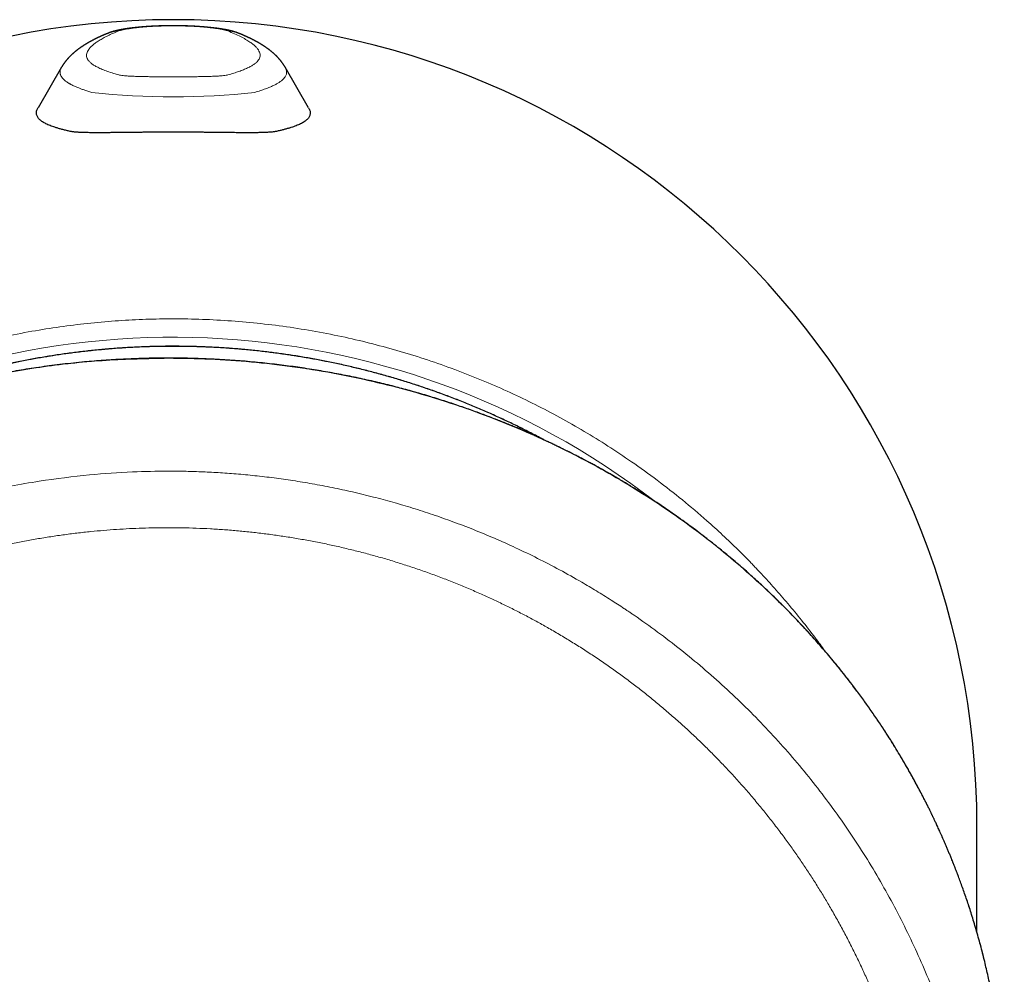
# Model space of a CAD drawing. Header units: millimetres. Extents: x 8 to 532, y 12 to 403.
# Tile 11 of 45: x 276 to 304, y 185 to 213. Entities that reach past the tile are written whole.
import ezdxf

# ---------------------------------------------------------------- set-up
doc = ezdxf.new("R2010")
doc.units = ezdxf.units.MM

msp = doc.modelspace()

# ---------------------------------------------------------------- linework, layer by layer
at = {"color": 7, "linetype": 'Continuous', "lineweight": 30}
for p, q in [((276.732, 211.388), (276.043, 210.201)), ((283.957, 210.201), (283.269, 211.387)), ((303.507, 186.069), (303.507, 189.178))]:
    msp.add_line(p, q, dxfattribs=at)
at = {"color": 8, "linetype": 'Continuous', "lineweight": 0}
for centre, radius, start, end in [((278.436, 211.51), 0.936, 92.0534, 112.2772), ((281.564, 211.51), 0.936, 67.7227, 87.9466), ((280, 232.689), 22.17, 263.8337, 276.1663)]:
    msp.add_arc(centre, radius, start, end, dxfattribs=at)
at = {"color": 7, "linetype": 'Continuous', "lineweight": 30}
for start_param, end_param in [(0, 1.570796), (4.712389, 6.283185)]:
    msp.add_ellipse((280, 189.178), major_axis=(0, 23.597), ratio=0.996195, start_param=start_param, end_param=end_param, dxfattribs=at)
at = {"color": 8, "linetype": 'Continuous', "lineweight": 0}
msp.add_ellipse((280, 180.552), major_axis=(23.007, 0), ratio=0.996736, start_param=0.910066, end_param=2.144502, dxfattribs=at)
at = {"color": 7, "linetype": 'Continuous', "lineweight": 30}
for points, knots in [([(281.918, 212.376), (281.911, 212.379), (281.899, 212.384), (281.88, 212.391), (281.864, 212.397), (281.849, 212.403), (281.837, 212.407), (281.826, 212.41), (281.81, 212.416), (281.787, 212.423), (281.759, 212.431), (281.733, 212.438), (281.71, 212.444), (281.69, 212.449), (281.673, 212.453), (281.658, 212.457), (281.644, 212.46), (281.629, 212.463), (281.614, 212.466), (281.601, 212.469), (281.589, 212.472), (281.577, 212.474), (281.561, 212.477), (281.544, 212.481), (281.525, 212.484), (281.507, 212.487), (281.49, 212.49), (281.471, 212.493), (281.451, 212.497), (281.43, 212.5), (281.409, 212.504), (281.39, 212.506), (281.369, 212.51), (281.343, 212.513), (281.314, 212.517), (281.286, 212.521), (281.259, 212.525), (281.23, 212.528), (281.201, 212.532), (281.17, 212.536), (281.135, 212.539), (281.096, 212.544), (281.052, 212.548), (281.003, 212.553), (280.954, 212.558), (280.906, 212.562), (280.862, 212.565), (280.822, 212.568), (280.785, 212.571), (280.752, 212.573), (280.723, 212.575), (280.699, 212.577), (280.68, 212.578), (280.665, 212.579), (280.652, 212.58), (280.637, 212.581), (280.616, 212.582), (280.587, 212.583), (280.553, 212.585), (280.511, 212.587), (280.463, 212.589), (280.412, 212.592), (280.357, 212.593), (280.3, 212.595), (280.238, 212.597), (280.174, 212.598), (280.109, 212.599), (280.047, 212.599), (279.975, 212.599), (279.895, 212.599), (279.808, 212.598), (279.727, 212.596), (279.652, 212.594), (279.589, 212.592), (279.538, 212.59), (279.497, 212.588), (279.459, 212.587), (279.424, 212.585), (279.393, 212.583), (279.37, 212.582), (279.353, 212.581), (279.341, 212.581), (279.332, 212.58), (279.321, 212.579), (279.308, 212.579), (279.289, 212.577), (279.265, 212.576), (279.237, 212.574), (279.204, 212.572), (279.17, 212.569), (279.128, 212.566), (279.08, 212.562), (279.027, 212.558), (278.979, 212.553), (278.935, 212.549), (278.898, 212.545), (278.868, 212.542), (278.844, 212.539), (278.82, 212.536), (278.796, 212.533), (278.773, 212.53), (278.753, 212.528), (278.738, 212.526), (278.725, 212.524), (278.714, 212.523), (278.701, 212.521), (278.686, 212.519), (278.668, 212.516), (278.645, 212.513), (278.617, 212.509), (278.582, 212.504), (278.548, 212.498), (278.516, 212.493), (278.487, 212.487), (278.457, 212.482), (278.431, 212.477), (278.411, 212.472), (278.4, 212.47), (278.39, 212.468), (278.381, 212.466), (278.371, 212.464), (278.36, 212.461), (278.346, 212.458), (278.33, 212.454), (278.315, 212.451), (278.302, 212.447), (278.29, 212.444), (278.278, 212.441), (278.267, 212.438), (278.25, 212.434), (278.229, 212.428), (278.203, 212.42), (278.181, 212.413), (278.164, 212.407), (278.151, 212.403), (278.136, 212.398), (278.12, 212.392), (278.101, 212.384), (278.089, 212.379), (278.082, 212.376)], [0, 0, 0, 0, 0.007211, 0.013192, 0.017985, 0.021736, 0.025164, 0.028451, 0.031704, 0.040814, 0.050778, 0.059642, 0.06692, 0.073725, 0.080468, 0.084139, 0.088702, 0.094165, 0.099513, 0.103782, 0.107287, 0.111268, 0.115828, 0.12259, 0.128331, 0.133902, 0.139528, 0.144868, 0.151163, 0.158284, 0.164679, 0.169955, 0.175167, 0.184016, 0.192517, 0.200074, 0.207791, 0.215628, 0.223588, 0.231817, 0.24095, 0.251195, 0.262444, 0.274698, 0.287957, 0.299065, 0.309755, 0.319391, 0.327973, 0.335646, 0.342222, 0.347704, 0.352096, 0.355407, 0.357822, 0.36073, 0.365784, 0.372208, 0.380002, 0.38917, 0.399715, 0.41164, 0.422964, 0.435311, 0.448687, 0.462745, 0.476477, 0.489822, 0.502779, 0.522224, 0.540585, 0.557878, 0.574116, 0.589309, 0.598696, 0.60764, 0.616143, 0.624099, 0.630929, 0.636547, 0.639812, 0.642461, 0.644495, 0.646334, 0.649389, 0.653773, 0.659125, 0.665662, 0.673385, 0.681679, 0.689702, 0.703343, 0.716106, 0.727989, 0.738995, 0.749784, 0.75606, 0.762424, 0.768878, 0.775422, 0.781909, 0.787414, 0.791778, 0.794776, 0.797694, 0.801403, 0.805901, 0.811185, 0.816951, 0.826362, 0.836499, 0.846977, 0.857078, 0.865889, 0.874926, 0.886303, 0.891107, 0.894891, 0.897778, 0.900736, 0.903966, 0.907642, 0.91234, 0.918046, 0.923561, 0.927987, 0.931816, 0.935679, 0.939612, 0.943746, 0.952392, 0.961158, 0.970321, 0.974098, 0.977798, 0.981571, 0.986407, 0.992538, 1, 1, 1, 1]), ([(278.082, 212.376), (278.075, 212.374), (278.064, 212.369), (278.047, 212.362), (278.032, 212.356), (278.019, 212.35), (278.007, 212.345), (277.997, 212.341), (277.989, 212.338), (277.982, 212.335), (277.976, 212.332), (277.97, 212.33), (277.962, 212.326), (277.951, 212.321), (277.937, 212.315), (277.922, 212.308), (277.908, 212.302), (277.896, 212.297), (277.885, 212.292), (277.875, 212.287), (277.863, 212.282), (277.851, 212.276), (277.839, 212.271), (277.827, 212.265), (277.816, 212.26), (277.805, 212.255), (277.795, 212.25), (277.786, 212.246), (277.777, 212.241), (277.769, 212.237), (277.761, 212.233), (277.752, 212.229), (277.742, 212.225), (277.733, 212.22), (277.724, 212.215), (277.716, 212.211), (277.709, 212.208), (277.701, 212.204), (277.693, 212.2), (277.684, 212.195), (277.674, 212.19), (277.665, 212.185), (277.655, 212.18), (277.645, 212.175), (277.634, 212.17), (277.624, 212.164), (277.614, 212.159), (277.606, 212.154), (277.598, 212.15), (277.591, 212.147), (277.585, 212.143), (277.579, 212.14), (277.572, 212.136), (277.564, 212.131), (277.555, 212.126), (277.545, 212.121), (277.536, 212.116), (277.525, 212.11), (277.513, 212.103), (277.5, 212.096), (277.489, 212.089), (277.478, 212.083), (277.468, 212.077), (277.459, 212.071), (277.449, 212.065), (277.439, 212.06), (277.429, 212.053), (277.417, 212.046), (277.405, 212.038), (277.392, 212.03), (277.38, 212.022), (277.367, 212.014), (277.353, 212.005), (277.34, 211.997), (277.329, 211.989), (277.319, 211.982), (277.309, 211.976), (277.3, 211.97), (277.291, 211.964), (277.282, 211.957), (277.272, 211.95), (277.262, 211.943), (277.251, 211.935), (277.239, 211.927), (277.228, 211.918), (277.214, 211.908), (277.199, 211.897), (277.182, 211.884), (277.166, 211.872), (277.151, 211.86), (277.137, 211.848), (277.124, 211.837), (277.111, 211.826), (277.097, 211.815), (277.083, 211.802), (277.068, 211.789), (277.054, 211.777), (277.038, 211.762), (277.021, 211.746), (277.002, 211.729), (276.987, 211.714), (276.975, 211.701), (276.965, 211.692), (276.955, 211.681), (276.944, 211.669), (276.932, 211.656), (276.919, 211.642), (276.907, 211.629), (276.896, 211.616), (276.886, 211.605), (276.877, 211.594), (276.869, 211.584), (276.862, 211.575), (276.854, 211.566), (276.847, 211.557), (276.842, 211.549), (276.836, 211.542), (276.83, 211.534), (276.823, 211.526), (276.817, 211.516), (276.81, 211.507), (276.804, 211.498), (276.798, 211.49), (276.792, 211.482), (276.787, 211.475), (276.782, 211.467), (276.775, 211.457), (276.768, 211.446), (276.761, 211.435), (276.754, 211.424), (276.747, 211.413), (276.74, 211.401), (276.735, 211.392), (276.732, 211.388)], [0, 0, 0, 0, 0.010957, 0.020941, 0.029953, 0.037992, 0.045058, 0.051151, 0.056004, 0.059996, 0.063651, 0.06732, 0.071002, 0.079273, 0.087907, 0.097189, 0.106822, 0.113974, 0.120554, 0.126757, 0.133923, 0.142302, 0.149735, 0.157418, 0.164708, 0.171603, 0.178077, 0.184358, 0.190019, 0.195128, 0.200502, 0.206376, 0.21275, 0.219154, 0.225155, 0.230526, 0.235265, 0.240008, 0.245491, 0.251715, 0.258483, 0.264916, 0.270905, 0.278082, 0.285354, 0.293386, 0.299409, 0.305473, 0.310883, 0.315619, 0.319681, 0.323791, 0.328507, 0.334396, 0.341018, 0.34788, 0.354598, 0.361175, 0.370697, 0.3798, 0.388136, 0.395679, 0.402773, 0.410081, 0.416528, 0.4234, 0.431209, 0.439969, 0.449493, 0.45862, 0.467151, 0.477948, 0.488041, 0.497522, 0.506689, 0.513744, 0.520768, 0.527686, 0.534497, 0.541376, 0.548982, 0.556876, 0.565432, 0.574295, 0.583378, 0.592581, 0.605997, 0.619061, 0.631793, 0.643913, 0.655009, 0.665541, 0.675833, 0.686443, 0.698299, 0.710543, 0.722291, 0.733068, 0.748792, 0.763992, 0.778702, 0.786531, 0.794488, 0.802792, 0.811932, 0.822408, 0.833254, 0.844166, 0.852748, 0.861297, 0.869128, 0.876003, 0.882503, 0.888887, 0.895426, 0.899857, 0.904532, 0.909815, 0.915729, 0.922069, 0.927859, 0.933812, 0.938954, 0.943705, 0.948097, 0.952874, 0.958737, 0.96562, 0.972777, 0.978522, 0.985064, 0.992571, 1, 1, 1, 1]), ([(283.268, 211.389), (283.265, 211.394), (283.259, 211.405), (283.25, 211.42), (283.242, 211.433), (283.235, 211.444), (283.229, 211.452), (283.224, 211.46), (283.219, 211.466), (283.215, 211.473), (283.211, 211.48), (283.205, 211.487), (283.199, 211.496), (283.191, 211.507), (283.184, 211.517), (283.177, 211.526), (283.172, 211.534), (283.166, 211.541), (283.162, 211.547), (283.157, 211.553), (283.152, 211.56), (283.146, 211.567), (283.141, 211.574), (283.134, 211.581), (283.126, 211.591), (283.117, 211.603), (283.106, 211.615), (283.095, 211.628), (283.085, 211.64), (283.075, 211.651), (283.066, 211.66), (283.058, 211.669), (283.051, 211.677), (283.043, 211.685), (283.034, 211.694), (283.025, 211.704), (283.014, 211.714), (283.003, 211.726), (282.989, 211.738), (282.975, 211.752), (282.96, 211.766), (282.945, 211.78), (282.929, 211.794), (282.912, 211.808), (282.896, 211.822), (282.879, 211.836), (282.863, 211.85), (282.847, 211.863), (282.831, 211.875), (282.816, 211.887), (282.8, 211.899), (282.783, 211.912), (282.765, 211.925), (282.746, 211.939), (282.728, 211.951), (282.712, 211.962), (282.699, 211.972), (282.686, 211.98), (282.674, 211.988), (282.663, 211.995), (282.653, 212.002), (282.644, 212.008), (282.634, 212.014), (282.624, 212.021), (282.613, 212.028), (282.601, 212.036), (282.587, 212.044), (282.572, 212.053), (282.558, 212.062), (282.543, 212.071), (282.53, 212.078), (282.519, 212.085), (282.507, 212.092), (282.497, 212.098), (282.487, 212.104), (282.478, 212.109), (282.467, 212.115), (282.456, 212.121), (282.445, 212.127), (282.435, 212.133), (282.426, 212.138), (282.419, 212.141), (282.413, 212.145), (282.406, 212.149), (282.398, 212.153), (282.388, 212.158), (282.377, 212.164), (282.368, 212.169), (282.36, 212.173), (282.354, 212.176), (282.347, 212.179), (282.34, 212.183), (282.33, 212.188), (282.32, 212.193), (282.31, 212.199), (282.301, 212.203), (282.292, 212.208), (282.282, 212.212), (282.271, 212.218), (282.259, 212.224), (282.248, 212.23), (282.236, 212.235), (282.224, 212.241), (282.21, 212.248), (282.196, 212.254), (282.182, 212.261), (282.169, 212.267), (282.159, 212.272), (282.149, 212.276), (282.139, 212.281), (282.127, 212.286), (282.114, 212.292), (282.101, 212.298), (282.088, 212.304), (282.075, 212.31), (282.065, 212.314), (282.057, 212.318), (282.051, 212.321), (282.044, 212.323), (282.039, 212.326), (282.033, 212.328), (282.026, 212.331), (282.019, 212.334), (282.009, 212.338), (281.998, 212.343), (281.986, 212.348), (281.971, 212.354), (281.955, 212.361), (281.937, 212.369), (281.925, 212.374), (281.918, 212.376)], [0, 0, 0, 0, 0.00935, 0.018129, 0.025681, 0.032106, 0.037478, 0.041747, 0.045665, 0.049551, 0.053448, 0.058176, 0.06405, 0.071, 0.078155, 0.083733, 0.088862, 0.093294, 0.097027, 0.101655, 0.106174, 0.110709, 0.11534, 0.120816, 0.127319, 0.135941, 0.145196, 0.154675, 0.163713, 0.172222, 0.17954, 0.185926, 0.192067, 0.197995, 0.205713, 0.213564, 0.221829, 0.231437, 0.242384, 0.25474, 0.266794, 0.278202, 0.291751, 0.305077, 0.318397, 0.33171, 0.345018, 0.357693, 0.369528, 0.38145, 0.393789, 0.407132, 0.42146, 0.43631, 0.450928, 0.4619, 0.472315, 0.482057, 0.491236, 0.498755, 0.50626, 0.513608, 0.520755, 0.527848, 0.5359, 0.545274, 0.555768, 0.565967, 0.57737, 0.587878, 0.59725, 0.60551, 0.613604, 0.62194, 0.627802, 0.634397, 0.641775, 0.649939, 0.65886, 0.665517, 0.67134, 0.676328, 0.680482, 0.684488, 0.690541, 0.697762, 0.705587, 0.712435, 0.717063, 0.721087, 0.725384, 0.730246, 0.736987, 0.744216, 0.750985, 0.757245, 0.763014, 0.768958, 0.776618, 0.784984, 0.793101, 0.800034, 0.808357, 0.817227, 0.826751, 0.836055, 0.845069, 0.850654, 0.856617, 0.863373, 0.870922, 0.879264, 0.887964, 0.896202, 0.903891, 0.911033, 0.915297, 0.919343, 0.923172, 0.926782, 0.930183, 0.934048, 0.938794, 0.944421, 0.951262, 0.95907, 0.967848, 0.977595, 0.988312, 1, 1, 1, 1]), ([(276.984, 209.508), (276.946, 209.516), (276.871, 209.533), (276.766, 209.56), (276.667, 209.586), (276.578, 209.613), (276.499, 209.638), (276.428, 209.664), (276.363, 209.69), (276.302, 209.716), (276.247, 209.744), (276.198, 209.772), (276.153, 209.801), (276.112, 209.832), (276.076, 209.866), (276.045, 209.902), (276.022, 209.939), (276.005, 209.978), (275.996, 210.018), (275.995, 210.059), (276.001, 210.102), (276.015, 210.146), (276.029, 210.179), (276.041, 210.197), (276.043, 210.2)], [0, 0, 0, 0, 0.048639, 0.097282, 0.145926, 0.194565, 0.23757, 0.280579, 0.323587, 0.366592, 0.409718, 0.452847, 0.495977, 0.539102, 0.588803, 0.638513, 0.688225, 0.737935, 0.787635, 0.838066, 0.888497, 0.939298, 0.990112, 1, 1, 1, 1]), ([(283.957, 210.2), (283.964, 210.188), (283.979, 210.16), (283.994, 210.119), (284.004, 210.075), (284.005, 210.034), (283.999, 209.993), (283.985, 209.953), (283.964, 209.914), (283.935, 209.877), (283.898, 209.841), (283.854, 209.805), (283.804, 209.773), (283.749, 209.742), (283.691, 209.713), (283.627, 209.686), (283.558, 209.658), (283.482, 209.632), (283.4, 209.606), (283.313, 209.581), (283.22, 209.556), (283.122, 209.532), (283.051, 209.516), (283.016, 209.508)], [0, 0, 0, 0, 0.04168, 0.092035, 0.142389, 0.192737, 0.243072, 0.293873, 0.344687, 0.395508, 0.446329, 0.497143, 0.547944, 0.593039, 0.63814, 0.683244, 0.728346, 0.773441, 0.818748, 0.864062, 0.909378, 0.954692, 1, 1, 1, 1]), ([(283.016, 209.508), (283.005, 209.505), (282.983, 209.501), (282.942, 209.495), (282.896, 209.489), (282.844, 209.484), (282.786, 209.48), (282.722, 209.477), (282.653, 209.474), (282.581, 209.472), (282.506, 209.47), (282.43, 209.469), (282.35, 209.468), (282.266, 209.468), (282.177, 209.468), (282.085, 209.468), (281.989, 209.469), (281.889, 209.469), (281.786, 209.47), (281.679, 209.471), (281.569, 209.473), (281.456, 209.474), (281.34, 209.475), (281.22, 209.476), (281.099, 209.478), (280.976, 209.479), (280.85, 209.48), (280.723, 209.481), (280.595, 209.482), (280.464, 209.483), (280.333, 209.483), (280.199, 209.484), (280.065, 209.484), (279.932, 209.484), (279.799, 209.484), (279.667, 209.483), (279.535, 209.483), (279.403, 209.482), (279.271, 209.481), (279.14, 209.48), (279.009, 209.479), (278.882, 209.478), (278.758, 209.476), (278.637, 209.475), (278.518, 209.474), (278.402, 209.472), (278.286, 209.471), (278.174, 209.47), (278.064, 209.469), (277.959, 209.468), (277.86, 209.468), (277.765, 209.468), (277.675, 209.468), (277.588, 209.469), (277.505, 209.47), (277.426, 209.472), (277.351, 209.474), (277.288, 209.476), (277.235, 209.479), (277.185, 209.482), (277.134, 209.486), (277.084, 209.491), (277.043, 209.497), (277.01, 209.502), (276.992, 209.506), (276.984, 209.508)], [0, 0, 0, 0, 0.015921, 0.031849, 0.04777, 0.063981, 0.080192, 0.096669, 0.113146, 0.129708, 0.144788, 0.159882, 0.174975, 0.190056, 0.20544, 0.220837, 0.236233, 0.251618, 0.267279, 0.282953, 0.298628, 0.314289, 0.330271, 0.346267, 0.362263, 0.378245, 0.394351, 0.41047, 0.42659, 0.442695, 0.459102, 0.475517, 0.491924, 0.508508, 0.524691, 0.540944, 0.557197, 0.573683, 0.590169, 0.606895, 0.62362, 0.640423, 0.656638, 0.672861, 0.689076, 0.705557, 0.722037, 0.738764, 0.755491, 0.772298, 0.788358, 0.804432, 0.820506, 0.836565, 0.852953, 0.869348, 0.885735, 0.902318, 0.914389, 0.92646, 0.942736, 0.95902, 0.975296, 0.987648, 1, 1, 1, 1]), ([(290.838, 200.483), (290.8, 200.503), (290.702, 200.556), (290.545, 200.638), (290.366, 200.731), (290.186, 200.821), (290.005, 200.911), (289.824, 200.998), (289.641, 201.084), (289.458, 201.168), (289.274, 201.251), (289.09, 201.332), (288.905, 201.412), (288.719, 201.489), (288.532, 201.565), (288.345, 201.64), (288.157, 201.713), (287.968, 201.784), (287.779, 201.854), (287.589, 201.921), (287.398, 201.988), (287.207, 202.052), (287.016, 202.115), (286.824, 202.176), (286.631, 202.235), (286.438, 202.293), (286.244, 202.349), (286.05, 202.403), (285.855, 202.456), (285.66, 202.507), (285.465, 202.556), (285.269, 202.603), (285.072, 202.649), (284.875, 202.693), (284.678, 202.735), (284.481, 202.775), (284.283, 202.814), (284.085, 202.851), (283.886, 202.886), (283.687, 202.92), (283.488, 202.951), (283.288, 202.981), (283.089, 203.009), (282.889, 203.036), (282.689, 203.06), (282.488, 203.083), (282.288, 203.104), (282.087, 203.124), (281.886, 203.141), (281.685, 203.157), (281.484, 203.171), (281.283, 203.183), (281.081, 203.193), (280.88, 203.202), (280.678, 203.209), (280.476, 203.214), (280.275, 203.217), (280.073, 203.219), (279.871, 203.219), (279.67, 203.217), (279.468, 203.213), (279.267, 203.207), (279.065, 203.2), (278.864, 203.191), (278.662, 203.18), (278.461, 203.167), (278.26, 203.153), (278.059, 203.136), (277.858, 203.118), (277.657, 203.099), (277.457, 203.077), (277.256, 203.054), (277.056, 203.029), (276.856, 203.002), (276.657, 202.973), (276.457, 202.943), (276.258, 202.911), (276.059, 202.877), (275.861, 202.841), (275.663, 202.804), (275.465, 202.764), (275.268, 202.723), (275.07, 202.681), (274.874, 202.636), (274.677, 202.59), (274.482, 202.542), (274.286, 202.493), (274.091, 202.442), (273.897, 202.388), (273.703, 202.334), (273.509, 202.277), (273.316, 202.219), (273.123, 202.159), (272.931, 202.098), (272.74, 202.034), (272.549, 201.97), (272.359, 201.903), (272.169, 201.835), (271.98, 201.765), (271.792, 201.693), (271.604, 201.62), (271.417, 201.545), (271.23, 201.468), (271.045, 201.39), (270.898, 201.327), (270.813, 201.289), (270.79, 201.279)], [0, 0, 0, 0, 0.006272, 0.015979, 0.025685, 0.035391, 0.045097, 0.054804, 0.06451, 0.074216, 0.083922, 0.093629, 0.103335, 0.113041, 0.122747, 0.132454, 0.14216, 0.151866, 0.161572, 0.171279, 0.180985, 0.190691, 0.200398, 0.210104, 0.21981, 0.229516, 0.239223, 0.248929, 0.258635, 0.268342, 0.278048, 0.287754, 0.297461, 0.307167, 0.316873, 0.32658, 0.336286, 0.345992, 0.355698, 0.365405, 0.375111, 0.384817, 0.394524, 0.40423, 0.413936, 0.423643, 0.433349, 0.443055, 0.452762, 0.462468, 0.472174, 0.481881, 0.491587, 0.501293, 0.511, 0.520706, 0.530412, 0.540119, 0.549825, 0.559531, 0.569238, 0.578944, 0.58865, 0.598357, 0.608063, 0.617769, 0.627476, 0.637182, 0.646888, 0.656595, 0.666301, 0.676007, 0.685714, 0.69542, 0.705126, 0.714833, 0.724539, 0.734245, 0.743952, 0.753658, 0.763364, 0.77307, 0.782777, 0.792483, 0.802189, 0.811896, 0.821602, 0.831308, 0.841015, 0.850721, 0.860427, 0.870134, 0.87984, 0.889546, 0.899252, 0.908959, 0.918665, 0.928371, 0.938078, 0.947784, 0.95749, 0.967196, 0.976903, 0.986609, 0.996315, 1, 1, 1, 1]), ([(279.85, 202.867), (279.244, 202.855), (278.024, 202.831), (276.196, 202.637), (274.368, 202.322), (272.554, 201.873), (270.865, 201.324), (269.306, 200.697), (267.875, 200.016), (266.752, 199.391), (265.916, 198.874), (265.344, 198.498), (264.783, 198.106), (264.232, 197.697), (263.692, 197.272), (263.164, 196.832), (262.435, 196.187), (261.522, 195.298), (260.464, 194.119), (259.582, 192.985), (258.858, 191.927), (258.419, 191.212), (258.137, 190.717), (257.992, 190.455), (257.851, 190.191), (257.712, 189.924), (257.577, 189.653), (257.353, 189.189), (257.043, 188.497), (256.665, 187.54), (256.306, 186.478), (255.979, 185.31), (255.705, 184.036), (255.491, 182.658), (255.426, 181.701), (255.393, 181.207)], [0, 0, 0, 0, 0.047226, 0.094997, 0.143333, 0.192261, 0.241821, 0.283636, 0.325927, 0.368699, 0.387182, 0.405756, 0.424425, 0.443192, 0.462059, 0.481029, 0.500106, 0.542948, 0.587495, 0.633761, 0.665248, 0.697498, 0.706072, 0.7147, 0.72338, 0.732113, 0.7409, 0.74974, 0.77708, 0.807232, 0.840193, 0.875954, 0.914505, 0.955848, 1, 1, 1, 1]), ([(279.85, 202.872), (279.821, 202.872), (279.688, 202.873), (279.453, 202.87), (279.144, 202.864), (278.84, 202.854), (278.542, 202.841), (278.25, 202.825), (277.964, 202.806), (277.682, 202.784), (277.387, 202.759), (277.081, 202.729), (276.762, 202.693), (276.45, 202.655), (276.144, 202.613), (275.844, 202.57), (275.55, 202.523), (275.263, 202.474), (274.982, 202.424), (274.707, 202.371), (274.439, 202.317), (274.177, 202.261), (273.925, 202.204), (273.685, 202.148), (273.455, 202.092), (273.231, 202.036), (273.012, 201.978), (272.788, 201.918), (272.559, 201.853), (272.326, 201.786), (272.101, 201.718), (271.883, 201.651), (271.672, 201.583), (271.469, 201.516), (271.266, 201.448), (271.063, 201.377), (270.859, 201.304), (270.66, 201.232), (270.466, 201.159), (270.26, 201.08), (270.043, 200.994), (269.816, 200.902), (269.597, 200.81), (269.385, 200.719), (269.18, 200.629), (268.983, 200.54), (268.826, 200.468), (268.708, 200.413), (268.627, 200.374), (268.547, 200.336), (268.469, 200.299), (268.394, 200.263), (268.324, 200.228), (268.26, 200.196), (268.2, 200.167), (268.146, 200.14), (268.105, 200.12), (268.076, 200.105), (268.057, 200.095), (268.039, 200.086), (268.024, 200.078), (268.012, 200.072), (268.003, 200.068), (267.993, 200.063), (267.981, 200.056), (267.966, 200.049), (267.948, 200.04), (267.926, 200.028), (267.9, 200.015), (267.868, 199.998), (267.832, 199.98), (267.782, 199.954), (267.716, 199.919), (267.636, 199.877), (267.554, 199.833), (267.454, 199.78), (267.335, 199.715), (267.196, 199.638), (267.052, 199.558), (266.903, 199.473), (266.749, 199.384), (266.593, 199.291), (266.435, 199.197), (266.275, 199.1), (266.112, 198.998), (265.944, 198.893), (265.777, 198.786), (265.612, 198.678), (265.452, 198.571), (265.291, 198.463), (265.134, 198.354), (264.979, 198.246), (264.827, 198.139), (264.66, 198.018), (264.479, 197.885), (264.285, 197.739), (264.095, 197.593), (263.9, 197.441), (263.7, 197.28), (263.494, 197.112), (263.296, 196.946), (263.105, 196.783), (262.921, 196.621), (262.756, 196.474), (262.609, 196.34), (262.479, 196.22), (262.352, 196.101), (262.226, 195.982), (262.101, 195.86), (261.974, 195.736), (261.83, 195.593), (261.67, 195.43), (261.492, 195.246), (261.314, 195.056), (261.141, 194.869), (260.974, 194.683), (260.813, 194.5), (260.651, 194.313), (260.489, 194.121), (260.327, 193.925), (260.165, 193.724), (260.004, 193.52), (259.827, 193.29), (259.661, 193.07), (259.551, 192.918), (259.508, 192.859)], [0, 0, 0, 0, 0.003532, 0.016362, 0.029021, 0.041508, 0.053824, 0.065754, 0.077519, 0.08912, 0.100556, 0.113957, 0.127124, 0.140059, 0.152761, 0.16523, 0.177467, 0.189472, 0.201243, 0.212782, 0.224087, 0.235157, 0.245993, 0.255994, 0.265785, 0.275367, 0.284738, 0.2939, 0.304237, 0.314293, 0.324067, 0.333558, 0.342767, 0.351694, 0.360339, 0.369556, 0.378581, 0.387425, 0.396089, 0.404572, 0.415132, 0.425401, 0.435381, 0.445071, 0.454474, 0.463588, 0.472416, 0.47627, 0.480066, 0.483805, 0.487487, 0.491039, 0.494329, 0.497354, 0.500184, 0.502734, 0.505006, 0.50598, 0.506892, 0.507741, 0.508511, 0.509058, 0.509416, 0.509858, 0.510434, 0.511144, 0.511988, 0.512965, 0.514289, 0.515799, 0.517494, 0.519376, 0.523068, 0.5269, 0.530859, 0.534944, 0.541374, 0.548095, 0.555108, 0.562412, 0.57001, 0.5779, 0.58561, 0.593581, 0.601815, 0.61031, 0.619068, 0.627255, 0.63563, 0.643956, 0.652182, 0.660307, 0.66833, 0.67625, 0.686972, 0.697498, 0.707829, 0.717963, 0.729773, 0.741306, 0.752563, 0.763543, 0.774247, 0.784675, 0.792593, 0.800345, 0.807933, 0.81552, 0.823219, 0.83103, 0.838955, 0.850036, 0.861333, 0.872848, 0.884581, 0.895243, 0.906082, 0.917095, 0.928283, 0.939646, 0.951182, 0.962877, 0.974593, 0.990189, 1, 1, 1, 1]), ([(304.307, 181.219), (304.302, 181.315), (304.292, 181.505), (304.272, 181.787), (304.25, 182.065), (304.224, 182.337), (304.196, 182.603), (304.165, 182.863), (304.132, 183.116), (304.096, 183.365), (304.058, 183.611), (304.017, 183.853), (303.974, 184.092), (303.929, 184.327), (303.882, 184.556), (303.834, 184.781), (303.785, 185.001), (303.731, 185.228), (303.673, 185.461), (303.611, 185.699), (303.547, 185.931), (303.483, 186.157), (303.418, 186.377), (303.353, 186.586), (303.289, 186.785), (303.227, 186.975), (303.164, 187.159), (303.101, 187.337), (303.041, 187.505), (302.982, 187.663), (302.926, 187.811), (302.871, 187.955), (302.816, 188.094), (302.766, 188.219), (302.72, 188.331), (302.679, 188.431), (302.638, 188.528), (302.598, 188.622), (302.559, 188.712), (302.521, 188.798), (302.486, 188.879), (302.452, 188.955), (302.42, 189.026), (302.39, 189.092), (302.362, 189.153), (302.336, 189.209), (302.312, 189.26), (302.29, 189.307), (302.27, 189.35), (302.252, 189.388), (302.236, 189.422), (302.222, 189.45), (302.21, 189.475), (302.201, 189.495), (302.194, 189.509), (302.19, 189.516), (302.188, 189.521), (302.185, 189.528), (302.176, 189.545), (302.163, 189.572), (302.145, 189.609), (302.126, 189.65), (302.104, 189.694), (302.08, 189.741), (302.056, 189.791), (302.03, 189.842), (301.997, 189.907), (301.956, 189.987), (301.907, 190.082), (301.855, 190.182), (301.8, 190.286), (301.743, 190.394), (301.682, 190.506), (301.618, 190.621), (301.552, 190.741), (301.463, 190.898), (301.351, 191.091), (301.217, 191.317), (301.08, 191.542), (300.92, 191.797), (300.735, 192.082), (300.523, 192.397), (300.306, 192.709), (300.082, 193.018), (299.875, 193.295), (299.685, 193.541), (299.516, 193.755), (299.345, 193.965), (299.175, 194.17), (299.004, 194.37), (298.834, 194.565), (298.658, 194.763), (298.477, 194.961), (298.291, 195.16), (298.106, 195.354), (297.921, 195.542), (297.743, 195.72), (297.573, 195.887), (297.408, 196.045), (297.242, 196.201), (297.072, 196.358), (296.897, 196.517), (296.716, 196.677), (296.53, 196.838), (296.338, 197.001), (296.138, 197.168), (295.93, 197.337), (295.714, 197.509), (295.49, 197.682), (295.26, 197.857), (295.022, 198.032), (294.777, 198.209), (294.554, 198.365), (294.355, 198.5), (294.184, 198.615), (294.013, 198.728), (293.845, 198.837), (293.68, 198.941), (293.522, 199.04), (293.37, 199.133), (293.225, 199.221), (293.083, 199.306), (292.944, 199.387), (292.81, 199.465), (292.678, 199.539), (292.551, 199.611), (292.427, 199.68), (292.307, 199.745), (292.203, 199.801), (292.116, 199.848), (292.044, 199.886), (291.973, 199.923), (291.906, 199.959), (291.843, 199.991), (291.788, 200.019), (291.741, 200.044), (291.701, 200.064), (291.665, 200.082), (291.637, 200.096), (291.617, 200.107), (291.603, 200.114), (291.592, 200.119), (291.583, 200.124), (291.569, 200.13), (291.548, 200.141), (291.519, 200.156), (291.484, 200.173), (291.447, 200.192), (291.408, 200.211), (291.367, 200.231), (291.323, 200.252), (291.274, 200.276), (291.22, 200.302), (291.162, 200.33), (291.1, 200.36), (291.033, 200.392), (290.957, 200.427), (290.873, 200.466), (290.78, 200.509), (290.68, 200.555), (290.574, 200.603), (290.462, 200.653), (290.344, 200.705), (290.219, 200.759), (290.085, 200.816), (289.943, 200.876), (289.791, 200.938), (289.633, 201.002), (289.467, 201.068), (289.294, 201.136), (289.115, 201.204), (288.931, 201.272), (288.742, 201.341), (288.546, 201.41), (288.342, 201.48), (288.133, 201.551), (287.918, 201.621), (287.697, 201.69), (287.47, 201.76), (287.243, 201.827), (287.019, 201.891), (286.798, 201.952), (286.571, 202.013), (286.338, 202.073), (286.099, 202.132), (285.854, 202.19), (285.604, 202.247), (285.352, 202.301), (285.098, 202.354), (284.843, 202.404), (284.583, 202.452), (284.317, 202.498), (284.046, 202.543), (283.775, 202.585), (283.503, 202.624), (283.232, 202.66), (282.957, 202.693), (282.676, 202.725), (282.39, 202.753), (282.099, 202.78), (281.803, 202.803), (281.502, 202.823), (281.196, 202.84), (280.886, 202.854), (280.574, 202.864), (280.258, 202.871), (280.017, 202.874), (279.88, 202.873), (279.85, 202.873)], [0, 0, 0, 0, 0.008556, 0.016972, 0.025247, 0.033383, 0.04138, 0.049101, 0.056689, 0.064146, 0.071472, 0.078813, 0.086019, 0.093091, 0.100029, 0.106833, 0.113503, 0.120041, 0.127501, 0.134782, 0.141883, 0.148806, 0.15555, 0.162118, 0.168147, 0.17402, 0.179735, 0.185294, 0.190695, 0.195459, 0.200092, 0.204596, 0.208968, 0.21321, 0.216451, 0.219611, 0.22269, 0.225687, 0.228567, 0.231296, 0.233874, 0.236301, 0.238578, 0.240703, 0.242643, 0.244437, 0.246085, 0.247588, 0.248968, 0.250197, 0.251274, 0.252201, 0.252976, 0.253654, 0.254149, 0.254294, 0.25441, 0.2546, 0.254978, 0.256042, 0.257232, 0.258545, 0.259982, 0.26153, 0.263143, 0.264815, 0.266547, 0.269491, 0.272591, 0.27585, 0.279266, 0.282839, 0.286501, 0.290315, 0.294279, 0.298394, 0.305957, 0.31353, 0.321106, 0.328685, 0.33952, 0.350365, 0.361223, 0.372095, 0.382985, 0.390776, 0.398535, 0.406182, 0.413714, 0.421133, 0.42844, 0.435635, 0.44342, 0.451069, 0.458581, 0.465955, 0.473188, 0.479628, 0.485952, 0.492224, 0.498652, 0.505249, 0.511893, 0.518699, 0.525666, 0.532794, 0.540231, 0.547833, 0.555599, 0.563526, 0.571614, 0.579865, 0.588282, 0.593873, 0.599532, 0.605115, 0.610551, 0.615842, 0.620988, 0.625708, 0.6303, 0.634762, 0.639095, 0.643298, 0.647371, 0.651313, 0.655124, 0.658804, 0.662352, 0.664604, 0.666799, 0.668937, 0.671009, 0.672919, 0.674644, 0.675988, 0.677193, 0.67826, 0.679188, 0.6797, 0.680136, 0.680427, 0.680666, 0.680938, 0.681662, 0.682548, 0.683595, 0.684804, 0.685888, 0.687077, 0.6884, 0.689862, 0.691466, 0.693177, 0.695025, 0.697008, 0.699126, 0.701699, 0.704446, 0.707369, 0.710467, 0.713739, 0.717187, 0.720809, 0.724605, 0.72877, 0.733125, 0.73767, 0.742405, 0.74733, 0.752443, 0.757593, 0.762921, 0.768426, 0.774109, 0.779969, 0.785898, 0.791998, 0.798269, 0.804713, 0.810611, 0.816647, 0.82282, 0.829132, 0.835581, 0.84217, 0.848898, 0.855766, 0.862423, 0.869208, 0.87612, 0.883162, 0.890333, 0.897635, 0.904639, 0.911761, 0.919001, 0.92636, 0.933839, 0.941439, 0.949161, 0.957006, 0.964975, 0.97307, 0.981145, 0.989343, 0.997666, 1, 1, 1, 1])]:
    msp.add_open_spline(points, degree=3, knots=knots, dxfattribs=at)
at = {"color": 8, "linetype": 'Continuous', "lineweight": 0}
for points, knots in [([(281.597, 212.446), (281.58, 212.452), (281.547, 212.464), (281.471, 212.482), (281.378, 212.5), (281.268, 212.518), (281.143, 212.534), (281.004, 212.549), (280.854, 212.563), (280.695, 212.575), (280.53, 212.584), (280.359, 212.591), (280.181, 212.595), (280, 212.596), (279.818, 212.595), (279.64, 212.591), (279.468, 212.584), (279.304, 212.575), (279.145, 212.563), (278.995, 212.549), (278.856, 212.534), (278.731, 212.517), (278.621, 212.5), (278.528, 212.482), (278.453, 212.463), (278.42, 212.452), (278.403, 212.446)], [0, 0, 0, 0, 0.041658, 0.083174, 0.125141, 0.166734, 0.208191, 0.250037, 0.292209, 0.33355, 0.374528, 0.415625, 0.457317, 0.500078, 0.542905, 0.584654, 0.625779, 0.666758, 0.708072, 0.750192, 0.792187, 0.833665, 0.875153, 0.917075, 0.958496, 1, 1, 1, 1]), ([(278.403, 212.446), (278.346, 212.422), (278.231, 212.376), (278.08, 212.305), (277.945, 212.235), (277.826, 212.166), (277.724, 212.098), (277.64, 212.032), (277.573, 211.968), (277.522, 211.906), (277.486, 211.846), (277.465, 211.787), (277.458, 211.729), (277.467, 211.671), (277.492, 211.613), (277.533, 211.557), (277.591, 211.503), (277.665, 211.449), (277.761, 211.394), (277.881, 211.337), (278.032, 211.278), (278.203, 211.219), (278.336, 211.181), (278.403, 211.161)], [0, 0, 0, 0, 0.0475805, 0.0949375, 0.1420961, 0.189082, 0.2359212, 0.2826397, 0.3266018, 0.3705022, 0.4143634, 0.4582075, 0.5020571, 0.5481733, 0.5942881, 0.6404277, 0.6866181, 0.7328852, 0.7792548, 0.8340708, 0.8891063, 0.9444025, 1, 1, 1, 1]), ([(281.597, 211.161), (281.654, 211.178), (281.769, 211.211), (281.92, 211.261), (282.055, 211.311), (282.174, 211.362), (282.276, 211.414), (282.36, 211.466), (282.427, 211.518), (282.478, 211.57), (282.514, 211.624), (282.535, 211.679), (282.542, 211.736), (282.533, 211.796), (282.508, 211.858), (282.467, 211.922), (282.409, 211.986), (282.335, 212.053), (282.239, 212.124), (282.119, 212.2), (281.968, 212.282), (281.797, 212.364), (281.664, 212.418), (281.597, 212.446)], [0, 0, 0, 0, 0.047581, 0.094937, 0.142096, 0.189082, 0.235921, 0.28264, 0.326602, 0.370502, 0.414363, 0.458208, 0.502057, 0.548173, 0.594288, 0.640428, 0.686618, 0.732885, 0.779255, 0.834071, 0.889106, 0.944403, 1, 1, 1, 1]), ([(277.619, 210.647), (277.577, 210.66), (277.497, 210.684), (277.389, 210.72), (277.295, 210.754), (277.212, 210.786), (277.141, 210.816), (277.087, 210.84), (277.046, 210.859), (277.017, 210.874), (276.99, 210.888), (276.966, 210.902), (276.944, 210.914), (276.92, 210.929), (276.894, 210.946), (276.851, 210.975), (276.801, 211.016), (276.753, 211.067), (276.722, 211.112), (276.703, 211.151), (276.695, 211.176), (276.692, 211.192), (276.69, 211.199), (276.689, 211.207), (276.688, 211.214), (276.688, 211.222), (276.687, 211.229), (276.687, 211.247), (276.689, 211.275), (276.699, 211.317), (276.713, 211.355), (276.728, 211.379), (276.733, 211.388)], [0, 0, 0, 0, 0.056721, 0.110237, 0.160548, 0.207651, 0.251546, 0.292231, 0.314703, 0.336061, 0.356303, 0.37543, 0.393442, 0.410338, 0.436974, 0.463916, 0.534455, 0.603094, 0.669831, 0.712836, 0.755011, 0.764365, 0.773678, 0.782948, 0.792177, 0.801364, 0.810509, 0.819612, 0.866448, 0.916634, 0.970167, 1, 1, 1, 1]), ([(278.403, 211.161), (278.42, 211.157), (278.453, 211.149), (278.529, 211.139), (278.622, 211.131), (278.732, 211.124), (278.857, 211.118), (278.996, 211.114), (279.146, 211.11), (279.305, 211.108), (279.47, 211.106), (279.641, 211.105), (279.819, 211.104), (280, 211.104), (280.182, 211.104), (280.36, 211.105), (280.532, 211.106), (280.696, 211.108), (280.855, 211.11), (281.005, 211.114), (281.144, 211.118), (281.269, 211.124), (281.379, 211.131), (281.472, 211.139), (281.547, 211.149), (281.58, 211.157), (281.597, 211.161)], [0, 0, 0, 0, 0.041658, 0.083174, 0.125141, 0.166734, 0.208191, 0.250037, 0.292209, 0.33355, 0.374528, 0.415625, 0.457317, 0.500078, 0.542905, 0.584654, 0.625779, 0.666758, 0.708072, 0.750192, 0.792187, 0.833665, 0.875153, 0.917075, 0.958496, 1, 1, 1, 1]), ([(283.267, 211.388), (283.271, 211.381), (283.284, 211.361), (283.297, 211.33), (283.305, 211.303), (283.308, 211.287), (283.31, 211.279), (283.311, 211.271), (283.312, 211.264), (283.312, 211.256), (283.313, 211.249), (283.313, 211.231), (283.311, 211.203), (283.301, 211.164), (283.283, 211.122), (283.255, 211.079), (283.215, 211.035), (283.162, 210.988), (283.097, 210.942), (283.019, 210.895), (282.928, 210.848), (282.82, 210.799), (282.694, 210.75), (282.549, 210.699), (282.438, 210.665), (282.381, 210.647)], [0, 0, 0, 0, 0.026031, 0.068963, 0.111067, 0.120405, 0.129701, 0.138956, 0.148169, 0.15734, 0.166469, 0.175557, 0.222314, 0.272414, 0.325856, 0.38264, 0.442763, 0.506226, 0.573026, 0.63719, 0.704155, 0.77392, 0.846484, 0.921845, 1, 1, 1, 1]), ([(262.521, 196.259), (262.561, 196.304), (262.61, 196.358), (262.668, 196.421), (262.693, 196.448), (262.718, 196.475), (262.743, 196.502), (262.768, 196.529), (262.978, 196.754), (263.38, 197.169), (263.989, 197.755), (264.617, 198.316), (265.261, 198.851), (265.921, 199.361), (266.595, 199.845), (267.282, 200.303), (267.982, 200.734), (268.692, 201.139), (269.413, 201.517), (270.143, 201.868), (270.91, 202.206), (271.715, 202.525), (272.557, 202.823), (273.405, 203.087), (274.257, 203.318), (275.113, 203.516), (275.954, 203.678), (276.779, 203.806), (277.587, 203.903), (278.394, 203.972), (279.198, 204.013), (280.016, 204.027), (280.851, 204.012), (281.704, 203.966), (282.56, 203.888), (283.417, 203.779), (284.275, 203.637), (285.115, 203.466), (285.937, 203.268), (286.74, 203.044), (287.539, 202.79), (288.332, 202.507), (289.105, 202.199), (289.857, 201.868), (290.587, 201.517), (291.308, 201.139), (292.018, 200.734), (292.718, 200.303), (293.433, 199.827), (294.16, 199.302), (294.896, 198.726), (295.53, 198.187), (296.07, 197.697), (296.503, 197.282), (296.794, 196.988), (296.95, 196.827), (296.993, 196.782), (297.036, 196.737), (297.079, 196.692), (297.122, 196.647), (297.164, 196.602), (297.321, 196.434), (297.595, 196.134), (297.985, 195.684), (298.384, 195.198), (298.743, 194.739), (298.962, 194.437), (299.052, 194.313)], [0, 0, 0, 0, 0.004331, 0.005224, 0.006113, 0.006999, 0.007882, 0.008761, 0.009636, 0.029929, 0.050126, 0.070227, 0.090232, 0.11014, 0.129951, 0.149667, 0.169286, 0.188808, 0.208235, 0.227565, 0.246798, 0.268225, 0.289532, 0.310717, 0.331782, 0.352726, 0.373548, 0.393071, 0.412486, 0.431794, 0.450994, 0.470087, 0.49034, 0.510714, 0.531208, 0.551824, 0.57256, 0.593417, 0.613193, 0.633077, 0.653068, 0.673167, 0.693373, 0.712607, 0.731937, 0.751363, 0.770886, 0.790505, 0.810221, 0.832416, 0.854733, 0.87717, 0.892045, 0.906973, 0.920154, 0.921636, 0.923118, 0.924601, 0.926085, 0.927569, 0.929054, 0.930539, 0.943984, 0.958218, 0.973238, 0.989046, 1, 1, 1, 1]), ([(290.808, 200.496), (290.742, 200.532), (290.569, 200.625), (290.292, 200.767), (289.976, 200.924), (289.663, 201.073), (289.349, 201.217), (289.032, 201.356), (288.697, 201.497), (288.342, 201.64), (287.968, 201.783), (287.591, 201.92), (287.213, 202.049), (286.832, 202.173), (286.448, 202.289), (286.074, 202.396), (285.709, 202.493), (285.352, 202.582), (284.995, 202.665), (284.636, 202.743), (284.276, 202.814), (283.915, 202.88), (283.552, 202.94), (283.189, 202.994), (282.825, 203.043), (282.461, 203.085), (282.095, 203.122), (281.736, 203.152), (281.384, 203.176), (281.038, 203.194), (280.692, 203.207), (280.346, 203.215), (279.982, 203.218), (279.599, 203.215), (279.199, 203.204), (278.799, 203.187), (278.399, 203.162), (278, 203.13), (277.601, 203.092), (277.214, 203.048), (276.839, 202.998), (276.476, 202.944), (276.114, 202.885), (275.752, 202.82), (275.392, 202.748), (275.033, 202.671), (274.675, 202.589), (274.319, 202.5), (273.964, 202.406), (273.611, 202.306), (273.259, 202.201), (272.916, 202.092), (272.582, 201.979), (272.255, 201.865), (271.93, 201.745), (271.608, 201.62), (271.27, 201.483), (271.008, 201.374), (270.853, 201.305), (270.821, 201.29)], [0, 0, 0, 0, 0.010753, 0.028482, 0.045198, 0.061914, 0.07863, 0.095346, 0.112062, 0.131403, 0.150744, 0.170084, 0.189425, 0.208766, 0.228107, 0.247447, 0.265176, 0.282905, 0.300634, 0.318363, 0.336092, 0.353821, 0.37155, 0.389279, 0.407008, 0.424738, 0.442467, 0.460196, 0.476912, 0.493628, 0.510343, 0.527059, 0.543775, 0.563116, 0.582457, 0.601798, 0.621138, 0.640479, 0.65982, 0.67916, 0.696889, 0.714618, 0.732347, 0.750077, 0.767806, 0.785535, 0.803264, 0.820993, 0.838722, 0.856451, 0.87418, 0.891909, 0.908625, 0.925341, 0.942057, 0.958773, 0.975489, 0.994829, 1, 1, 1, 1]), ([(304.307, 181.207), (304.286, 181.558), (304.243, 182.257), (304.113, 183.3), (303.935, 184.336), (303.706, 185.363), (303.424, 186.38), (303.091, 187.387), (302.707, 188.383), (302.271, 189.365), (301.786, 190.328), (301.253, 191.27), (300.672, 192.188), (300.044, 193.079), (299.37, 193.944), (298.649, 194.781), (297.881, 195.59), (297.098, 196.34), (296.306, 197.032), (295.514, 197.667), (294.692, 198.271), (293.841, 198.842), (292.965, 199.377), (292.066, 199.877), (291.145, 200.34), (290.201, 200.768), (289.194, 201.176), (288.123, 201.557), (286.987, 201.903), (285.834, 202.197), (284.665, 202.44), (283.48, 202.63), (282.281, 202.765), (281.07, 202.851), (280.257, 202.862), (279.85, 202.867)], [0, 0, 0, 0, 0.031307, 0.062518, 0.093664, 0.124775, 0.155889, 0.18706, 0.21833, 0.24966, 0.280992, 0.312265, 0.343438, 0.374545, 0.405643, 0.436795, 0.468043, 0.499337, 0.527358, 0.555313, 0.58317, 0.610997, 0.638912, 0.666447, 0.694058, 0.721695, 0.749299, 0.780569, 0.811762, 0.842927, 0.874113, 0.905369, 0.936739, 0.968267, 1, 1, 1, 1]), ([(257.878, 185.301), (257.961, 185.492), (258.392, 186.486), (259.33, 188.164), (260.749, 190.227), (262.297, 192.035), (263.92, 193.599), (265.582, 194.931), (267.249, 196.047), (268.893, 196.963), (270.644, 197.773), (272.471, 198.443), (274.33, 198.952), (276.004, 199.277), (277.477, 199.462), (278.736, 199.552), (279.503, 199.562), (279.85, 199.566)], [0, 0, 0, 0, 0.022538, 0.117294, 0.207545, 0.293295, 0.374538, 0.451301, 0.523623, 0.591496, 0.654882, 0.732373, 0.801868, 0.863381, 0.916912, 0.962452, 1, 1, 1, 1]), ([(279.85, 199.566), (280.006, 199.565), (280.324, 199.564), (280.811, 199.549), (281.318, 199.523), (281.845, 199.486), (282.391, 199.435), (282.945, 199.37), (283.506, 199.291), (284.072, 199.197), (284.654, 199.087), (285.25, 198.959), (285.841, 198.815), (286.426, 198.657), (287.003, 198.486), (287.59, 198.296), (288.185, 198.086), (288.79, 197.855), (289.401, 197.601), (290.025, 197.322), (290.66, 197.015), (291.305, 196.68), (291.877, 196.359), (292.378, 196.062), (292.789, 195.806), (293.071, 195.623), (293.224, 195.521), (293.266, 195.493), (293.309, 195.464), (293.351, 195.436), (293.393, 195.407), (293.436, 195.378), (293.696, 195.2), (294.17, 194.863), (294.841, 194.348), (295.494, 193.81), (296.128, 193.249), (296.742, 192.666), (297.335, 192.061), (297.906, 191.435), (298.456, 190.789), (298.982, 190.124), (299.485, 189.441), (299.963, 188.74), (300.416, 188.022), (300.844, 187.288), (301.245, 186.54), (301.62, 185.778), (301.967, 185.004), (302.286, 184.218), (302.577, 183.421), (302.835, 182.639), (302.981, 182.118), (303.05, 181.869)], [0, 0, 0, 0, 0.014885, 0.030423, 0.046615, 0.063459, 0.080957, 0.099107, 0.116817, 0.135107, 0.153975, 0.173422, 0.193448, 0.212157, 0.231344, 0.251012, 0.271159, 0.291787, 0.312897, 0.334488, 0.357154, 0.380324, 0.403996, 0.419895, 0.43601, 0.450371, 0.451993, 0.453618, 0.455244, 0.456873, 0.458504, 0.460137, 0.461772, 0.488739, 0.515709, 0.542683, 0.569664, 0.596656, 0.623659, 0.650674, 0.677701, 0.704739, 0.731787, 0.758845, 0.785913, 0.812992, 0.840083, 0.867117, 0.894155, 0.921198, 0.948244, 0.97529, 1, 1, 1, 1]), ([(260.354, 164.459), (260.287, 164.578), (260.154, 164.816), (259.962, 165.178), (259.777, 165.543), (259.598, 165.911), (259.428, 166.281), (259.265, 166.651), (259.109, 167.022), (258.96, 167.396), (258.817, 167.775), (258.68, 168.159), (258.549, 168.548), (258.426, 168.94), (258.309, 169.334), (258.2, 169.73), (258.098, 170.128), (258.003, 170.528), (257.916, 170.93), (257.836, 171.333), (257.764, 171.738), (257.698, 172.144), (257.641, 172.551), (257.59, 172.959), (257.549, 173.357), (257.515, 173.744), (257.489, 174.121), (257.469, 174.497), (257.455, 174.875), (257.447, 175.252), (257.446, 175.64), (257.452, 176.04), (257.466, 176.451), (257.486, 176.861), (257.515, 177.271), (257.551, 177.678), (257.593, 178.081), (257.643, 178.482), (257.7, 178.881), (257.764, 179.283), (257.837, 179.685), (257.917, 180.089), (258.004, 180.492), (258.099, 180.892), (258.201, 181.291), (258.311, 181.688), (258.427, 182.083), (258.551, 182.476), (258.682, 182.867), (258.82, 183.254), (258.965, 183.64), (259.117, 184.022), (259.277, 184.402), (259.438, 184.768), (259.601, 185.121), (259.765, 185.461), (259.935, 185.798), (260.111, 186.132), (260.292, 186.463), (260.484, 186.801), (260.687, 187.144), (260.903, 187.494), (261.125, 187.839), (261.354, 188.18), (261.587, 188.515), (261.825, 188.844), (262.068, 189.166), (262.316, 189.484), (262.571, 189.8), (262.834, 190.112), (263.105, 190.423), (263.381, 190.727), (263.663, 191.027), (263.95, 191.322), (264.243, 191.611), (264.541, 191.895), (264.844, 192.173), (265.153, 192.445), (265.466, 192.712), (265.784, 192.973), (266.107, 193.228), (266.434, 193.476), (266.757, 193.713), (267.075, 193.936), (267.387, 194.148), (267.703, 194.355), (268.022, 194.556), (268.344, 194.752), (268.679, 194.948), (269.028, 195.143), (269.389, 195.338), (269.755, 195.525), (270.123, 195.706), (270.493, 195.879), (270.864, 196.045), (271.235, 196.202), (271.609, 196.353), (271.989, 196.499), (272.373, 196.638), (272.763, 196.771), (273.155, 196.897), (273.549, 197.015), (273.946, 197.127), (274.344, 197.231), (274.744, 197.328), (275.146, 197.417), (275.55, 197.499), (275.955, 197.574), (276.361, 197.642), (276.769, 197.701), (277.178, 197.754), (277.576, 197.798), (277.964, 197.833), (278.341, 197.862), (278.718, 197.884), (279.095, 197.9), (279.472, 197.91), (279.724, 197.911), (279.85, 197.911)], [0, 0, 0, 0, 0.008758, 0.017517, 0.026276, 0.035036, 0.043797, 0.0524, 0.061004, 0.069609, 0.078215, 0.086997, 0.095781, 0.104566, 0.113352, 0.122139, 0.130927, 0.139716, 0.148507, 0.157298, 0.166091, 0.174885, 0.183681, 0.192479, 0.201277, 0.209344, 0.217412, 0.225481, 0.23355, 0.24162, 0.24969, 0.258475, 0.267261, 0.276046, 0.284833, 0.293619, 0.302249, 0.310879, 0.319509, 0.328139, 0.336945, 0.345751, 0.354557, 0.363364, 0.372171, 0.380978, 0.389785, 0.398592, 0.407398, 0.416203, 0.425008, 0.433813, 0.442617, 0.451421, 0.459491, 0.46756, 0.47563, 0.483699, 0.491769, 0.499837, 0.50862, 0.517402, 0.526184, 0.534965, 0.543746, 0.55237, 0.560994, 0.569618, 0.578242, 0.587042, 0.595841, 0.60464, 0.613438, 0.622236, 0.631034, 0.639832, 0.64863, 0.657428, 0.666226, 0.675024, 0.683821, 0.692619, 0.701417, 0.709481, 0.717546, 0.725611, 0.733677, 0.741743, 0.74981, 0.758591, 0.767373, 0.776155, 0.784937, 0.79372, 0.802346, 0.810973, 0.819601, 0.828228, 0.837033, 0.845838, 0.854643, 0.863448, 0.872254, 0.88106, 0.889866, 0.898674, 0.907481, 0.916291, 0.925101, 0.933912, 0.942725, 0.951539, 0.959619, 0.967697, 0.975776, 0.983852, 0.991927, 1, 1, 1, 1]), ([(279.85, 197.911), (279.987, 197.911), (280.261, 197.909), (280.672, 197.897), (281.083, 197.879), (281.493, 197.853), (281.9, 197.819), (282.305, 197.779), (282.706, 197.731), (283.106, 197.677), (283.507, 197.614), (283.91, 197.545), (284.315, 197.467), (284.718, 197.382), (285.119, 197.289), (285.519, 197.189), (285.916, 197.082), (286.312, 196.968), (286.705, 196.846), (287.096, 196.718), (287.485, 196.582), (287.871, 196.439), (288.254, 196.288), (288.635, 196.131), (289.002, 195.972), (289.356, 195.81), (289.696, 195.648), (290.034, 195.48), (290.369, 195.307), (290.701, 195.127), (291.04, 194.937), (291.384, 194.735), (291.735, 194.521), (292.081, 194.301), (292.424, 194.074), (292.76, 193.843), (293.089, 193.606), (293.413, 193.366), (293.732, 193.119), (294.049, 192.865), (294.363, 192.604), (294.674, 192.334), (294.98, 192.06), (295.281, 191.779), (295.577, 191.493), (295.868, 191.202), (296.153, 190.905), (296.432, 190.603), (296.706, 190.296), (296.975, 189.984), (297.237, 189.667), (297.494, 189.345), (297.744, 189.019), (297.982, 188.697), (298.208, 188.381), (298.421, 188.07), (298.629, 187.755), (298.832, 187.437), (299.03, 187.115), (299.228, 186.781), (299.425, 186.434), (299.621, 186.073), (299.811, 185.708), (299.994, 185.34), (300.169, 184.972), (300.336, 184.602), (300.496, 184.231), (300.649, 183.858), (300.796, 183.479), (300.938, 183.095), (301.073, 182.706), (301.201, 182.315), (301.322, 181.921), (301.435, 181.525), (301.542, 181.127), (301.641, 180.728), (301.733, 180.326), (301.817, 179.923), (301.894, 179.518), (301.964, 179.113), (302.026, 178.705), (302.081, 178.297), (302.127, 177.9), (302.165, 177.512), (302.195, 177.136), (302.219, 176.759), (302.237, 176.382), (302.249, 176.005), (302.254, 175.617), (302.252, 175.217), (302.243, 174.806), (302.227, 174.396), (302.203, 173.986), (302.171, 173.579), (302.133, 173.175), (302.088, 172.774), (302.035, 172.374), (301.975, 171.973), (301.907, 171.57), (301.832, 171.166), (301.749, 170.763), (301.658, 170.362), (301.561, 169.963), (301.456, 169.566), (301.343, 169.171), (301.224, 168.778), (301.097, 168.387), (300.963, 167.999), (300.823, 167.613), (300.675, 167.23), (300.52, 166.85), (300.362, 166.483), (300.203, 166.129), (300.043, 165.789), (299.877, 165.451), (299.706, 165.116), (299.529, 164.784), (299.406, 164.565), (299.345, 164.456)], [0, 0, 0, 0, 0.008787, 0.017577, 0.026368, 0.035161, 0.043953, 0.052589, 0.061224, 0.069857, 0.07849, 0.087297, 0.096104, 0.104911, 0.113717, 0.122523, 0.131328, 0.140134, 0.148939, 0.157744, 0.166547, 0.175351, 0.184153, 0.192955, 0.201757, 0.209825, 0.217893, 0.225961, 0.234028, 0.242096, 0.250163, 0.258943, 0.267723, 0.276502, 0.285281, 0.29406, 0.302683, 0.311305, 0.319927, 0.32855, 0.337348, 0.346146, 0.354944, 0.363743, 0.372541, 0.381339, 0.390137, 0.398936, 0.407735, 0.416535, 0.425335, 0.434135, 0.442936, 0.451736, 0.459803, 0.46787, 0.475937, 0.484005, 0.492073, 0.500142, 0.508926, 0.51771, 0.526494, 0.535278, 0.544062, 0.55269, 0.561318, 0.569947, 0.578576, 0.587381, 0.596187, 0.604994, 0.613801, 0.622608, 0.631416, 0.640223, 0.64903, 0.657836, 0.666643, 0.675449, 0.684255, 0.693061, 0.701868, 0.70994, 0.718012, 0.726084, 0.734155, 0.742227, 0.750297, 0.759082, 0.767867, 0.776651, 0.785434, 0.794216, 0.802839, 0.811462, 0.820083, 0.828703, 0.837497, 0.846289, 0.85508, 0.86387, 0.872659, 0.881447, 0.890234, 0.89902, 0.907804, 0.916588, 0.92537, 0.934151, 0.942931, 0.951711, 0.95976, 0.967809, 0.975858, 0.983907, 0.991954, 1, 1, 1, 1])]:
    msp.add_open_spline(points, degree=3, knots=knots, dxfattribs=at)

doc.saveas('drawing.dxf')
